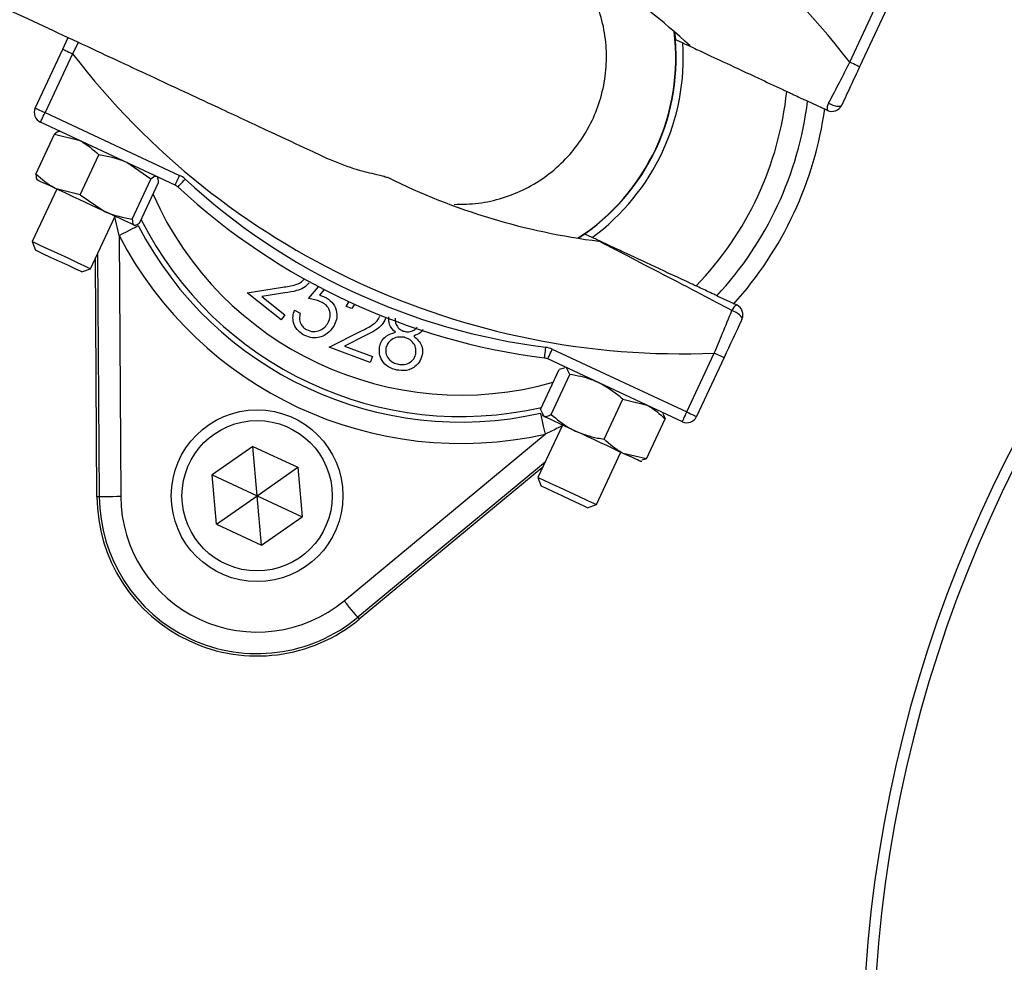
# Model space of a CAD drawing. Header units: millimetres. Extents: x 2741 to 5178, y 1680 to 6494.
# Tile 19 of 30: x 3390 to 3573, y 5319 to 5495. Entities that reach past the tile are written whole.
import ezdxf

# ---------------------------------------------------------------- set-up
doc = ezdxf.new("R2010")
doc.units = ezdxf.units.MM
doc.header["$LTSCALE"] = 2

msp = doc.modelspace()

# ---------------------------------------------------------------- linework, layer by layer
at = {"color": 7, "linetype": 'Continuous', "lineweight": 25}
for p, q in [((3544.25, 5487.09), (3549.36, 5498.06)), ((3551.18, 5497.21), (3546.06, 5486.25)), ((3397.53, 5489.52), (3398.55, 5491.7)), ((3511.57, 5492.76), (3511.72, 5491.34)), ((3392.42, 5478.56), (3397.53, 5489.52)), ((3399.35, 5488.68), (3394.23, 5477.71)), ((3540.07, 5478.12), (3536.37, 5479.84)), ((3394.23, 5477.71), (3419.32, 5466.01)), ((3418.48, 5464.2), (3393.39, 5475.9)), ((3392.54, 5466.25), (3396.01, 5473.69)), ((3396.01, 5473.69), (3400.52, 5472.57)), ((3397.01, 5474.21), (3396.9, 5474.2)), ((3400.81, 5462.39), (3404.28, 5469.84)), ((3413.97, 5465.32), (3409.5, 5468.39)), ((3415.23, 5465.62), (3415.14, 5465.76)), ((3392.72, 5465.24), (3392.79, 5465.15)), ((3410.49, 5457.87), (3413.97, 5465.32)), ((3411.92, 5457.21), (3415.39, 5464.66)), ((3396.41, 5463.46), (3391.86, 5453.69)), ((3400.81, 5462.39), (3396.29, 5463.51)), ((3400.81, 5462.39), (3405.27, 5459.32)), ((3402.73, 5448.62), (3407.29, 5458.39)), ((3410.91, 5456.69), (3411.08, 5456.71)), ((3408.04, 5454.8), (3408.36, 5406.15)), ((3494.81, 5455.09), (3493.63, 5454.29)), ((3391.86, 5453.69), (3392.45, 5452.06)), ((3392.45, 5452.06), (3392.45, 5452.06)), ((3404.36, 5406.13), (3404.07, 5451.48)), ((3403.9, 5406.13), (3403.62, 5450.51)), ((3401.1, 5448.03), (3402.73, 5448.62)), ((3443.35, 5443.04), (3445.23, 5445.27)), ((3431.89, 5444.14), (3438.52, 5445.17)), ((3438.23, 5439.11), (3431.89, 5444.14)), ((3438.95, 5444.1), (3434.63, 5443.43)), ((3434.63, 5443.43), (3438.95, 5440.01)), ((3446.25, 5444.74), (3445.36, 5443.67)), ((3519.47, 5443.59), (3523.16, 5441.87)), ((3450.36, 5441.61), (3450.94, 5442.51)), ((3451.44, 5441.21), (3450.36, 5441.61)), ((3451.92, 5442.01), (3451.44, 5441.21)), ((3438.95, 5440.01), (3438.23, 5439.11)), ((3440.74, 5440.91), (3441.81, 5440.31)), ((3447.22, 5434.01), (3453.23, 5437.04)), ((3453.98, 5436.15), (3450.06, 5434.18)), ((3450.06, 5434.18), (3455.24, 5432.25)), ((3454.84, 5431.17), (3447.22, 5434.01)), ((3488.77, 5433.63), (3513.86, 5421.93)), ((3513.86, 5421.93), (3518.98, 5432.89)), ((3455.24, 5432.25), (3454.84, 5431.17)), ((3513.02, 5420.12), (3487.93, 5431.82)), ((3520.79, 5432.05), (3515.68, 5421.08)), ((3486.6, 5422.38), (3490.07, 5429.83)), ((3488.55, 5421.48), (3492.02, 5428.92)), ((3491, 5430.11), (3490.07, 5429.83)), ((3491.27, 5430.26), (3490.99, 5430.23)), ((3492.02, 5428.92), (3491.43, 5430.18)), ((3498.43, 5416.87), (3501.9, 5424.31)), ((3501.9, 5424.31), (3506.24, 5423.27)), ((3486.6, 5422.38), (3487.2, 5421.12)), ((3486.87, 5421.44), (3487.04, 5421.2)), ((3509.55, 5421.58), (3509.39, 5421.81)), ((3509.45, 5421.5), (3509.83, 5420.62)), ((3490.67, 5419.5), (3486.11, 5409.74)), ((3506.36, 5413.17), (3509.83, 5420.62)), ((3449.97, 5386.75), (3487.43, 5417.78)), ((3432.96, 5415.52), (3425.39, 5410.22)), ((3432.96, 5415.52), (3441.33, 5411.62)), ((3433.76, 5406.32), (3432.96, 5415.52)), ((3496.99, 5404.67), (3501.54, 5414.43)), ((3506.36, 5413.17), (3502.02, 5414.21)), ((3487.45, 5412.6), (3452.52, 5383.67)), ((3505.17, 5412.74), (3505.47, 5412.77)), ((3506.36, 5413.17), (3505.45, 5412.93)), ((3433.76, 5406.32), (3441.33, 5411.62)), ((3441.33, 5411.62), (3442.13, 5402.41)), ((3487, 5411.63), (3452.81, 5383.32)), ((3426.2, 5401.02), (3425.39, 5410.22)), ((3425.39, 5410.22), (3433.76, 5406.32)), ((3486.11, 5409.74), (3486.71, 5408.11)), ((3404.36, 5406.13), (3403.9, 5406.13)), ((3426.2, 5401.02), (3433.76, 5406.32)), ((3433.76, 5406.32), (3442.13, 5402.41)), ((3434.57, 5397.12), (3433.76, 5406.32)), ((3495.36, 5404.08), (3496.99, 5404.67)), ((3434.57, 5397.12), (3442.13, 5402.41)), ((3426.2, 5401.02), (3434.57, 5397.12)), ((3452.52, 5383.67), (3452.81, 5383.32))]:
    msp.add_line(p, q, dxfattribs=at)
at = {"color": 8, "linetype": 'Continuous', "lineweight": 25}
for p, q in [((3400.45, 5490.81), (3399.35, 5488.68)), ((3408.04, 5454.8), (3407.24, 5458.28))]:
    msp.add_line(p, q, dxfattribs=at)
at = {"color": 7, "linetype": 'Continuous', "lineweight": 25, "flags": 128}
for points in [[(3511.72, 5491.34), (3511.89, 5491.26), (3513.11, 5490.69)], [(3397.53, 5489.52), (3397.57, 5489.51), (3397.67, 5489.46), (3397.84, 5489.38), (3398.06, 5489.28), (3398.34, 5489.15), (3398.65, 5489), (3398.99, 5488.84), (3399.35, 5488.68)], [(3546.06, 5486.25), (3546.03, 5486.26), (3545.93, 5486.31), (3545.76, 5486.39), (3545.53, 5486.49), (3545.26, 5486.62), (3544.94, 5486.77), (3544.6, 5486.93), (3544.25, 5487.09)], [(3392.42, 5478.56), (3392.45, 5478.54), (3392.56, 5478.49), (3392.72, 5478.42), (3392.95, 5478.31), (3393.22, 5478.18), (3393.54, 5478.04), (3393.88, 5477.88), (3394.23, 5477.71)], [(3540.29, 5479.48), (3540.68, 5479.28), (3541.08, 5479.12), (3541.48, 5478.99), (3541.84, 5478.91), (3542.17, 5478.88), (3542.43, 5478.9), (3542.62, 5478.97), (3542.72, 5479.09)], [(3393.39, 5475.9), (3393.4, 5475.94), (3393.45, 5476.04), (3393.53, 5476.21), (3393.63, 5476.43), (3393.76, 5476.71), (3393.91, 5477.02), (3394.07, 5477.36), (3394.23, 5477.71)], [(3418.48, 5464.2), (3418.49, 5464.24), (3418.54, 5464.34), (3418.62, 5464.51), (3418.73, 5464.73), (3418.85, 5465.01), (3419, 5465.32), (3419.16, 5465.66), (3419.32, 5466.01)], [(3396.29, 5463.51), (3395.41, 5463.93), (3394.63, 5464.29), (3393.98, 5464.59), (3393.46, 5464.83), (3393.08, 5465.01), (3392.86, 5465.11), (3392.79, 5465.15)], [(3418.99, 5463.86), (3419.02, 5463.88), (3419.1, 5463.97), (3419.22, 5464.1), (3419.39, 5464.29), (3419.6, 5464.51), (3419.83, 5464.76), (3420.09, 5465.04), (3420.35, 5465.32)], [(3405.27, 5459.32), (3404.15, 5459.85), (3402.98, 5460.39), (3401.8, 5460.94), (3400.62, 5461.49), (3399.46, 5462.04), (3398.34, 5462.56), (3397.28, 5463.05), (3396.29, 5463.51)], [(3410.83, 5456.73), (3410.59, 5456.84), (3410.2, 5457.03), (3409.67, 5457.27), (3409.01, 5457.58), (3408.22, 5457.95), (3407.33, 5458.37), (3406.34, 5458.83), (3405.27, 5459.32)], [(3408.04, 5454.8), (3408.73, 5455.16), (3409.39, 5455.5), (3410, 5455.81), (3410.53, 5456.09), (3410.97, 5456.32), (3411.31, 5456.49), (3411.51, 5456.6), (3411.59, 5456.64)], [(3410.91, 5456.69), (3410.91, 5456.69), (3410.83, 5456.73)], [(3496.2, 5454.44), (3494.99, 5455), (3494.81, 5455.09)], [(3391.86, 5453.69), (3391.86, 5453.69), (3392.26, 5453.5), (3393.27, 5453.03), (3394.77, 5452.34), (3396.56, 5451.5), (3398.45, 5450.62), (3400.2, 5449.8), (3401.6, 5449.15), (3402.48, 5448.74), (3402.73, 5448.62)], [(3401.1, 5448.03), (3400.84, 5448.15), (3399.95, 5448.56), (3398.59, 5449.2), (3396.95, 5449.97), (3395.28, 5450.74), (3393.84, 5451.41), (3392.85, 5451.88), (3392.45, 5452.06)], [(3524.13, 5439.21), (3524.15, 5439.37), (3524.08, 5439.56), (3523.93, 5439.77), (3523.7, 5440), (3523.4, 5440.23), (3523.05, 5440.45), (3522.66, 5440.65), (3522.26, 5440.83)], [(3487.33, 5431.99), (3487.34, 5432.03), (3487.35, 5432.14), (3487.38, 5432.32), (3487.41, 5432.57), (3487.44, 5432.87), (3487.49, 5433.21), (3487.53, 5433.58), (3487.58, 5433.97)], [(3487.93, 5431.82), (3487.94, 5431.85), (3487.99, 5431.95), (3488.07, 5432.12), (3488.17, 5432.35), (3488.3, 5432.62), (3488.45, 5432.93), (3488.61, 5433.27), (3488.77, 5433.63)], [(3518.98, 5432.89), (3519.33, 5432.73), (3519.67, 5432.57), (3519.98, 5432.42), (3520.26, 5432.3), (3520.48, 5432.19), (3520.65, 5432.11), (3520.76, 5432.06), (3520.79, 5432.05)], [(3486.56, 5421.68), (3486.58, 5421.6), (3486.63, 5421.37), (3486.72, 5421), (3486.82, 5420.52), (3486.95, 5419.93), (3487.1, 5419.26), (3487.27, 5418.53), (3487.43, 5417.78)], [(3513.02, 5420.12), (3513.04, 5420.15), (3513.08, 5420.25), (3513.16, 5420.42), (3513.27, 5420.65), (3513.39, 5420.92), (3513.54, 5421.23), (3513.7, 5421.57), (3513.86, 5421.93)], [(3513.86, 5421.93), (3514.22, 5421.76), (3514.56, 5421.6), (3514.87, 5421.46), (3515.15, 5421.33), (3515.37, 5421.23), (3515.54, 5421.15), (3515.64, 5421.1), (3515.68, 5421.08)], [(3487.2, 5421.12), (3487.06, 5421.19), (3487.04, 5421.2)], [(3493.11, 5418.36), (3492.02, 5418.87), (3491, 5419.35), (3490.07, 5419.78), (3489.24, 5420.17), (3488.52, 5420.5), (3487.94, 5420.78), (3487.5, 5420.98), (3487.2, 5421.12)], [(3502.02, 5414.21), (3501.07, 5414.65), (3500.04, 5415.13), (3498.94, 5415.65), (3497.79, 5416.18), (3496.62, 5416.73), (3495.43, 5417.28), (3494.26, 5417.83), (3493.11, 5418.36)], [(3505.17, 5412.74), (3505.14, 5412.75), (3504.98, 5412.83), (3504.66, 5412.98), (3504.2, 5413.2), (3503.59, 5413.48), (3502.86, 5413.82), (3502.02, 5414.21)], [(3486.11, 5409.74), (3486.28, 5409.66), (3487.05, 5409.3), (3488.37, 5408.69), (3490.07, 5407.9), (3491.95, 5407.02), (3493.78, 5406.17), (3495.34, 5405.44), (3496.45, 5404.92), (3496.96, 5404.68), (3496.99, 5404.67)], [(3495.36, 5404.08), (3495.34, 5404.09), (3494.84, 5404.32), (3493.76, 5404.82), (3492.27, 5405.52), (3490.59, 5406.3), (3488.98, 5407.05), (3487.68, 5407.66), (3486.89, 5408.03), (3486.71, 5408.11)], [(3408.36, 5406.15), (3407.59, 5406.15), (3406.84, 5406.14), (3406.16, 5406.14), (3405.55, 5406.14), (3405.06, 5406.13), (3404.68, 5406.13), (3404.45, 5406.13), (3404.36, 5406.13)], [(3452.52, 5383.67), (3452.46, 5383.74), (3452.31, 5383.92), (3452.07, 5384.21), (3451.76, 5384.59), (3451.37, 5385.06), (3450.93, 5385.58), (3450.46, 5386.16), (3449.97, 5386.75)]]:
    msp.add_lwpolyline(points, dxfattribs=at)
at = {"color": 7, "linetype": 'Continuous', "lineweight": 25}
for centre, radius in [((3796.56, 5300.39), 790), ((3796.56, 5300.39), 780), ((3796.56, 5300.39), 748.94), ((3433.76, 5406.32), 16), ((3433.76, 5406.32), 14)]:
    msp.add_circle(centre, radius, dxfattribs=at)
for centre, radius, start, end in [((3796.56, 5300.39), 738.95, 306.43528, 243.41913), ((3796.56, 5300.39), 750, 102.05976, 77.94024), ((3796.56, 5300.39), 250, 99.2069, 180), ((3796.56, 5300.39), 248, 99.2818, 180), ((3430.66, 5399.67), 143.33, 37.5829, 92.4171), ((3430.66, 5399.67), 123.33, 47.1997, 66.3645), ((3471.8, 5487.89), 40, 302.9043, 7.0957), ((3471.8, 5487.89), 41.4, 306.1144, 3.8856), ((3512.93, 5576.1), 143.33, 217.5829, 272.4171), ((3471.8, 5487.89), 60.99, 315.8562, 354.1438), ((3394.23, 5477.71), 2, 155, 245), ((3471.8, 5487.89), 65.07, 317.0993, 352.9007), ((3471.8, 5487.89), 68.42, 317.9236, 352.0712), ((3541.76, 5478.54), 1.75, 147.6637, 193.9529), ((3540.91, 5479.93), 2, 245, 335), ((3417.63, 5462.39), 4, 47.1997, 65), ((3512.93, 5576.1), 123.33, 243.6355, 262.8003), ((3417.63, 5462.39), 2, 47.1997, 65), ((3502.79, 5554.35), 123.33, 227.1997, 262.8003), ((3502.79, 5554.35), 121.33, 227.1997, 262.8003), ((3471.8, 5487.89), 67.83, 207.427, 282.573), ((3471.8, 5487.89), 71.83, 207.427, 282.573), ((3523.93, 5440.3), 1.75, 116.0463, 162.336), ((3522.32, 5440.05), 2, 335, 65), ((3487.08, 5430), 4, 65, 82.8003), ((3487.08, 5430), 2, 65, 82.8003), ((3513.86, 5421.93), 2, 245, 335), ((3433.76, 5406.32), 29.86, 180.3695, 309.6305), ((3433.76, 5406.32), 29.41, 180.3695, 309.6305), ((3433.76, 5406.32), 25.41, 180.3695, 309.6305)]:
    msp.add_arc(centre, radius, start, end, dxfattribs=at)
at = {"color": 8, "linetype": 'Continuous', "lineweight": 25}
for radius, start, end in [(40.07, 303.0133, 6.9867), (62.81, 203.8808, 285.8669), (66.81, 206.8106, 282.962)]:
    msp.add_arc((3471.8, 5487.89), radius, start, end, dxfattribs=at)
at = {"color": 7, "linetype": 'Continuous', "lineweight": 25}
for points, knots in [([(5020.74, 4550.21), (5029.04, 4566.6), (5045.47, 4599.07), (5067.36, 4648.52), (5087.19, 4697.63), (5104.77, 4746.41), (5120.18, 4794.69), (5133.53, 4842.39), (5144.92, 4889.44), (5154.46, 4935.79), (5162.25, 4981.37), (5168.39, 5026.15), (5172.97, 5070.06), (5176.21, 5114.74), (5178.02, 5160.07), (5178.32, 5205.93), (5177.15, 5250.54), (5174.64, 5293.87), (5170.9, 5335.88), (5165.77, 5378.88), (5159.14, 5422.66), (5150.91, 5467), (5141.62, 5509.44), (5131.37, 5550.21), (5120.31, 5589.29), (5108.55, 5626.65), (5096.32, 5662.06), (5083.75, 5695.54), (5071.06, 5726.93), (5058.29, 5756.47), (5045.37, 5784.62), (5032.05, 5812), (5014.59, 5846.02), (4992.43, 5886.02), (4964.82, 5931.12), (4936.01, 5974.04), (4906.15, 6014.79), (4875.4, 6053.43), (4843.88, 6089.99), (4811.54, 6124.71), (4777.94, 6158.17), (4742.54, 6190.82), (4704.95, 6222.87), (4665.11, 6254.17), (4622.97, 6284.56), (4578.52, 6313.84), (4532.17, 6341.56), (4487.11, 6365.97), (4443.89, 6387.02), (4403.03, 6405.89), (4361.55, 6423.58), (4319.33, 6439.6), (4276.47, 6453.38), (4233.21, 6464.82), (4189.8, 6473.9), (4146.41, 6480.81), (4103.14, 6486.13), (4059.79, 6490.34), (4016.1, 6493.12), (3972.13, 6493.92), (3928.22, 6492.71), (3884.55, 6489.83), (3840.91, 6485.41), (3797.02, 6479.36), (3752.84, 6471.46), (3712.16, 6462.93), (3674.66, 6454.69), (3639.96, 6446.75), (3604.27, 6437.37), (3568.87, 6425.81), (3534.75, 6412.71), (3501.22, 6400.82), (3468.44, 6387.64), (3431.94, 6371.76), (3391.9, 6352.52), (3348.53, 6329.38), (3305.73, 6304.1), (3264.04, 6276.96), (3223.96, 6248.33), (3185.73, 6218.47), (3149.33, 6187.51), (3114.77, 6155.54), (3082.03, 6122.69), (3051.08, 6089.03), (3021.92, 6054.69), (2996.75, 6022.59), (2975.15, 5993.03), (2956.7, 5966.21), (2939.21, 5939.19), (2922.7, 5912.04), (2907.29, 5884.79), (2892.95, 5857.52), (2879.41, 5829.8), (2866.8, 5801.86), (2854.81, 5772.98), (2843.41, 5742.93), (2832.37, 5710.72), (2821.89, 5676.31), (2812.23, 5639.92), (2803.61, 5601.58), (2796.18, 5561.31), (2790.22, 5518.91), (2786.56, 5483.59), (2785.42, 5462.41), (2785.08, 5456.1)], [0, 0, 0, 0, 0.012608, 0.024975, 0.0371, 0.04896, 0.060551, 0.071879, 0.082951, 0.093773, 0.10435, 0.114687, 0.124786, 0.134651, 0.145427, 0.155917, 0.166124, 0.176051, 0.1857, 0.195073, 0.205768, 0.216084, 0.226022, 0.235583, 0.244933, 0.253893, 0.262463, 0.270644, 0.278434, 0.285704, 0.292728, 0.299693, 0.3066, 0.318974, 0.331067, 0.342887, 0.35444, 0.365734, 0.376773, 0.387562, 0.398298, 0.40931, 0.420606, 0.432193, 0.444074, 0.456258, 0.468711, 0.481135, 0.491421, 0.501705, 0.512023, 0.522365, 0.532687, 0.542911, 0.553061, 0.563114, 0.57306, 0.582978, 0.593005, 0.603098, 0.613151, 0.623147, 0.633132, 0.643253, 0.653552, 0.663933, 0.671781, 0.679904, 0.68836, 0.697102, 0.705451, 0.713439, 0.721518, 0.729696, 0.740756, 0.751997, 0.763425, 0.774865, 0.78613, 0.797223, 0.808151, 0.818917, 0.829526, 0.839982, 0.850287, 0.860445, 0.86797, 0.875415, 0.882781, 0.89006, 0.897222, 0.904267, 0.9112, 0.918394, 0.925307, 0.932658, 0.940447, 0.948675, 0.957341, 0.966281, 0.975645, 0.985439, 0.995664, 1, 1, 1, 1]), ([(3375.63, 4613.49), (3375.63, 4613.49), (3363.23, 4621.76), (3337.04, 4636.87), (3300.63, 4663.54), (3265.34, 4691.81), (3231.83, 4722.12), (3200.03, 4754.26), (3170.05, 4788.2), (3141.95, 4823.86), (3115.84, 4861.05), (3091.84, 4899.6), (3070.01, 4939.47), (3050.46, 4980.61), (3033.23, 5022.94), (3018.37, 5066.25), (3005.95, 5110.33), (2996.04, 5154.96), (2988.68, 5200.05), (2983.94, 5245.52), (2981.77, 5291.29), (2982.16, 5337.18), (2985.1, 5382.99), (2990.58, 5428.48), (2998.61, 5473.57), (3009.24, 5518.17), (3022.41, 5562.2), (3038.05, 5605.49), (3056.06, 5647.85), (3076.39, 5689.07), (3097.01, 5725.58), (3117.38, 5757.59), (3136.94, 5785.41), (3157.67, 5812.37), (3182.21, 5841.68), (3211.03, 5872.9), (3244.64, 5905.35), (3279.83, 5935.69), (3316.54, 5963.81), (3354.63, 5989.72), (3394.16, 6013.49), (3434.95, 6035.04), (3476.81, 6054.25), (3519.6, 6071.04), (3563.26, 6085.32), (3607.7, 6097.14), (3652.8, 6106.48), (3698.35, 6113.3), (3744.14, 6117.57), (3790.02, 6119.26), (3835.94, 6118.31), (3881.8, 6114.77), (3927.46, 6108.67), (3972.72, 6100.05), (4017.35, 6088.95), (4061.25, 6075.36), (4104.33, 6059.26), (4146.52, 6040.69), (4187.67, 6019.77), (4227.59, 5996.59), (4266.1, 5971.26), (4303, 5943.89), (4338.2, 5914.51), (4371.7, 5883.2), (4403.45, 5850.03), (4433.32, 5815.16), (4461.17, 5778.75), (4486.94, 5740.82), (4510.52, 5701.41), (4531.91, 5660.6), (4551.02, 5618.6), (4567.77, 5575.6), (4582.06, 5531.79), (4593.83, 5487.36), (4603.01, 5442.36), (4609.65, 5396.88), (4613.76, 5351.02), (4615.33, 5305.01), (4614.34, 5259.05), (4610.77, 5213.27), (4604.59, 5167.75), (4595.84, 5122.56), (4584.58, 5077.85), (4570.85, 5033.84), (4554.69, 4990.74), (4536.56, 4949.41), (4516.23, 4910.19), (4502.42, 4884.76), (4494.41, 4872.74), (4494.41, 4872.74)], [0, 0, 0, 0, 0, 0.011727, 0.023483, 0.035251, 0.04701, 0.05874, 0.070524, 0.082337, 0.094158, 0.105971, 0.117755, 0.129604, 0.14149, 0.153396, 0.165302, 0.177189, 0.189038, 0.200911, 0.212822, 0.224752, 0.236683, 0.248594, 0.260468, 0.272375, 0.284319, 0.296283, 0.308246, 0.320191, 0.332098, 0.340926, 0.349763, 0.358602, 0.367432, 0.379564, 0.391706, 0.403839, 0.415771, 0.427742, 0.439731, 0.45172, 0.463691, 0.475623, 0.487537, 0.499488, 0.511459, 0.52343, 0.535381, 0.547295, 0.559211, 0.571166, 0.583139, 0.595113, 0.607067, 0.618984, 0.630925, 0.642904, 0.654902, 0.666901, 0.678881, 0.690823, 0.702701, 0.714615, 0.726549, 0.738482, 0.750397, 0.762275, 0.774211, 0.786186, 0.798179, 0.810173, 0.822148, 0.834084, 0.845993, 0.857939, 0.869905, 0.88187, 0.893817, 0.905726, 0.917652, 0.929617, 0.941602, 0.953585, 0.965549, 0.977475, 0.988738, 1, 1, 1, 1, 1]), ([(4471.13, 4887.66), (4476.24, 4896.01), (4481.2, 4904.45), (4490.79, 4921.5), (4495.42, 4930.12), (4502.14, 4943.17), (4504.33, 4947.54), (4508.65, 4956.33), (4510.77, 4960.75), (4516.99, 4974.05), (4520.96, 4982.97), (4532.35, 5009.86), (4539.24, 5027.98), (4551.66, 5064.61), (4557.18, 5083.12), (4566.87, 5120.52), (4571.04, 5139.42), (4577.99, 5177.59), (4580.78, 5196.88), (4584.94, 5235.84), (4586.29, 5255.28), (4587.55, 5294.06), (4587.47, 5313.41), (4585.9, 5352.02), (4584.41, 5371.28), (4580.01, 5409.71), (4577.1, 5428.88), (4571.65, 5457.58), (4569.65, 5467.13), (4566.38, 5481.44), (4565.25, 5486.21), (4562.89, 5495.7), (4561.67, 5500.42), (4555.36, 5523.96), (4549.65, 5542.52), (4536.9, 5579.07), (4529.87, 5597.07), (4518.35, 5623.65), (4514.35, 5632.44), (4506.02, 5649.89), (4501.69, 5658.55), (4488.21, 5684.31), (4478.56, 5701.2), (4465.65, 5721.96), (4463.03, 5726.1), (4457.71, 5734.31), (4455.02, 5738.39), (4446.83, 5750.53), (4441.24, 5758.49), (4424.07, 5782.04), (4412.09, 5797.25), (4387.08, 5826.73), (4374.05, 5840.99), (4346.94, 5868.56), (4332.86, 5881.87), (4310.94, 5901.12), (4303.5, 5907.41), (4292.14, 5916.66), (4288.32, 5919.72), (4280.61, 5925.76), (4276.73, 5928.74), (4257.25, 5943.45), (4241.31, 5954.57), (4220.96, 5967.69), (4216.87, 5970.27), (4208.64, 5975.36), (4204.51, 5977.87), (4192.05, 5985.28), (4183.65, 5990.06), (4158.22, 6003.93), (4140.93, 6012.57), (4105.67, 6028.58), (4087.69, 6035.95), (4064.78, 6044.37), (4060.18, 6046.01), (4050.93, 6049.22), (4046.28, 6050.78), (4032.34, 6055.32), (4023.02, 6058.16), (4008.99, 6062.17), (4004.3, 6063.46), (3994.92, 6065.95), (3990.22, 6067.15), (3976.1, 6070.62), (3966.66, 6072.76), (3947.73, 6076.69), (3938.23, 6078.48), (3919.18, 6081.7), (3909.63, 6083.14), (3880.89, 6086.93), (3861.61, 6088.76), (3832.52, 6090.44), (3822.8, 6090.82), (3808.17, 6091.13), (3803.29, 6091.18), (3793.5, 6091.2), (3788.6, 6091.17), (3764.14, 6090.77), (3744.7, 6089.72), (3715.73, 6087.11), (3706.11, 6086.07), (3686.92, 6083.63), (3677.36, 6082.23), (3663.06, 6079.87), (3658.3, 6079.04), (3648.8, 6077.29), (3644.06, 6076.38), (3629.85, 6073.49), (3620.41, 6071.39), (3608.65, 6068.56), (3606.3, 6067.98), (3601.61, 6066.8), (3594.57, 6065), (3587.55, 6063.1), (3573.53, 6059.17), (3564.22, 6056.37), (3550.3, 6051.91), (3545.66, 6050.37), (3536.41, 6047.22), (3531.79, 6045.59), (3517.98, 6040.59), (3508.86, 6037.09), (3481.78, 6026.13), (3464.07, 6018.18), (3429.37, 6001.06), (3412.37, 5991.88), (3379.06, 5972.29), (3362.75, 5961.88), (3330.84, 5939.81), (3315.23, 5928.16), (3296.18, 5912.78), (3292.4, 5909.67), (3284.91, 5903.39), (3281.19, 5900.22), (3270.16, 5890.63), (3262.94, 5884.11), (3241.7, 5864.2), (3228.07, 5850.45), (3201.88, 5822.03), (3189.32, 5807.35), (3165.26, 5777.06), (3153.76, 5761.45), (3137.33, 5737.31), (3131.99, 5729.15), (3124.19, 5716.72), (3121.62, 5712.54), (3116.57, 5704.16), (3114.09, 5699.95), (3101.9, 5678.83), (3092.82, 5661.66), (3075.98, 5626.79), (3068.22, 5609.08), (3054.01, 5573.15), (3047.56, 5554.92), (3035.98, 5517.94), (3030.86, 5499.17), (3025.3, 5475.38), (3024.23, 5470.6), (3022.18, 5461.03), (3021.2, 5456.24), (3018.4, 5441.86), (3016.72, 5432.27), (3012.2, 5403.46), (3009.91, 5384.23), (3006.75, 5345.7), (3005.87, 5326.41), (3005.53, 5287.75), (3006.07, 5268.39), (3007.95, 5239.3), (3008.76, 5229.6), (3010.24, 5215.03), (3010.78, 5210.18), (3011.96, 5200.46), (3012.59, 5195.6), (3015.96, 5171.4), (3019.37, 5152.26), (3027.53, 5114.38), (3032.3, 5095.65), (3043.18, 5058.6), (3049.29, 5040.27), (3062.88, 5004.04), (3070.36, 4986.13), (3080.57, 4964), (3082.65, 4959.59), (3086.91, 4950.79), (3089.09, 4946.41), (3095.72, 4933.32), (3100.3, 4924.7), (3114.47, 4899.16), (3124.51, 4882.53), (3145.76, 4850.1), (3156.97, 4834.28), (3180.57, 4803.46), (3192.95, 4788.46), (3209.19, 4770.22), (3212.47, 4766.59), (3219.11, 4759.41), (3222.46, 4755.85), (3232.58, 4745.28), (3239.45, 4738.38), (3260.39, 4718.09), (3274.81, 4705.11), (3304.54, 4680.26), (3319.86, 4668.39), (3351.38, 4645.75), (3367.59, 4634.98), (3384.25, 4624.78)], [0, 0, 0, 0, 0.007812, 0.007812, 0.015625, 0.015625, 0.019531, 0.019531, 0.023437, 0.023437, 0.03125, 0.03125, 0.046875, 0.046875, 0.0625, 0.0625, 0.078125, 0.078125, 0.09375, 0.09375, 0.109375, 0.109375, 0.125, 0.125, 0.140625, 0.140625, 0.15625, 0.15625, 0.164062, 0.164062, 0.167969, 0.167969, 0.171875, 0.171875, 0.1875, 0.1875, 0.203125, 0.203125, 0.210937, 0.210937, 0.21875, 0.21875, 0.234375, 0.234375, 0.238281, 0.238281, 0.242187, 0.242187, 0.25, 0.25, 0.265625, 0.265625, 0.28125, 0.28125, 0.296875, 0.296875, 0.304687, 0.304687, 0.308594, 0.308594, 0.3125, 0.3125, 0.328125, 0.328125, 0.332031, 0.332031, 0.335937, 0.335937, 0.34375, 0.34375, 0.359375, 0.359375, 0.375, 0.375, 0.378906, 0.378906, 0.382812, 0.382812, 0.390625, 0.390625, 0.394531, 0.394531, 0.398437, 0.398437, 0.40625, 0.40625, 0.414062, 0.414062, 0.421875, 0.421875, 0.4375, 0.4375, 0.445312, 0.445312, 0.449219, 0.449219, 0.453125, 0.453125, 0.46875, 0.46875, 0.476562, 0.476562, 0.484375, 0.484375, 0.488281, 0.488281, 0.492187, 0.492187, 0.5, 0.5, 0.501953, 0.501953, 0.503906, 0.507812, 0.507812, 0.515625, 0.515625, 0.519531, 0.519531, 0.523437, 0.523437, 0.53125, 0.53125, 0.546875, 0.546875, 0.5625, 0.5625, 0.578125, 0.578125, 0.59375, 0.59375, 0.597656, 0.597656, 0.601562, 0.601562, 0.609375, 0.609375, 0.625, 0.625, 0.640625, 0.640625, 0.65625, 0.65625, 0.664062, 0.664062, 0.667969, 0.667969, 0.671875, 0.671875, 0.6875, 0.6875, 0.703125, 0.703125, 0.71875, 0.71875, 0.734375, 0.734375, 0.738281, 0.738281, 0.742187, 0.742187, 0.75, 0.75, 0.765625, 0.765625, 0.78125, 0.78125, 0.796875, 0.796875, 0.804687, 0.804687, 0.808594, 0.808594, 0.8125, 0.8125, 0.828125, 0.828125, 0.84375, 0.84375, 0.859375, 0.859375, 0.875, 0.875, 0.878906, 0.878906, 0.882812, 0.882812, 0.890625, 0.890625, 0.90625, 0.90625, 0.921875, 0.921875, 0.9375, 0.9375, 0.941406, 0.941406, 0.945312, 0.945312, 0.953125, 0.953125, 0.96875, 0.96875, 0.984375, 0.984375, 1, 1, 1, 1]), ([(3674.56, 4747.53), (3664.87, 4749.83), (3645.47, 4754.44), (3616.89, 4763.3), (3588.79, 4773.54), (3558.75, 4786.35), (3527.05, 4802.22), (3494.07, 4821.63), (3462.42, 4843.21), (3432.31, 4866.84), (3403.91, 4892.4), (3377.35, 4919.85), (3352.66, 4949.08), (3329.95, 4979.93), (3309.37, 5012.18), (3291.03, 5045.69), (3275.05, 5080.39), (3261.42, 5116.15), (3250.2, 5152.77), (3241.44, 5190.02), (3235.18, 5228.09), (3231.54, 5266.86), (3230.58, 5306.17), (3232.29, 5344.54), (3236.51, 5381.82), (3242.98, 5417.9), (3251.76, 5453.52), (3262.79, 5488.48), (3274.87, 5519.6), (3287.36, 5546.98), (3299.58, 5570.92), (3308.67, 5586.36), (3313.21, 5594.07)], [0, 0, 0, 0, 0.027803, 0.055646, 0.083488, 0.111292, 0.146788, 0.182405, 0.218064, 0.253681, 0.289177, 0.324666, 0.360276, 0.395927, 0.431537, 0.467026, 0.502516, 0.538128, 0.573781, 0.609392, 0.644882, 0.681436, 0.718034, 0.754587, 0.788597, 0.822714, 0.856867, 0.890984, 0.924994, 0.949991, 0.975003, 1, 1, 1, 1]), ([(3318.33, 5590.97), (3314.94, 5585.27), (3308.18, 5573.86), (3298.79, 5556.29), (3289.98, 5538.39), (3280.47, 5517.16), (3270.7, 5492.48), (3261.22, 5464.22), (3253.19, 5435.24), (3246.68, 5405.6), (3241.75, 5375.39), (3238.53, 5345.48), (3236.94, 5315.99), (3236.89, 5286.87), (3238.35, 5257.68), (3241.41, 5227.93), (3246.17, 5197.8), (3252.7, 5167.42), (3260.99, 5137.15), (3271.07, 5107.11), (3282.95, 5077.42), (3296.37, 5048.72), (3311.25, 5021.09), (3327.47, 4994.58), (3345.31, 4968.76), (3364.76, 4943.75), (3385.79, 4919.66), (3407.96, 4897.02), (3431.14, 4875.87), (3455.23, 4856.23), (3480.6, 4837.74), (3507.29, 4820.69), (3527.41, 4808.9), (3538.77, 4803.35), (3540.55, 4802.48)], [0, 0, 0, 0, 0.021642, 0.043284, 0.065035, 0.086787, 0.11921, 0.151655, 0.184077, 0.217365, 0.250679, 0.283967, 0.31553, 0.347092, 0.379001, 0.410909, 0.444709, 0.478535, 0.512336, 0.547119, 0.58193, 0.616713, 0.650512, 0.684338, 0.718137, 0.752918, 0.787726, 0.822507, 0.856312, 0.890142, 0.923947, 0.958735, 0.993552, 1, 1, 1, 1]), ([(3318.23, 5529.15), (3324.22, 5526.36), (3336.09, 5520.82), (3353.56, 5512.68), (3370.39, 5504.83), (3386.38, 5497.37), (3401.29, 5490.42), (3414.84, 5484.1), (3426.31, 5478.75), (3435.57, 5474.44), (3442.32, 5471.29), (3445.37, 5469.87), (3446.7, 5469.24)], [0, 0, 0, 0, 0.113512, 0.225199, 0.335103, 0.443265, 0.549588, 0.654172, 0.757141, 0.845616, 0.932495, 1, 1, 1, 1]), ([(3470.47, 5460.61), (3472, 5460.63), (3475.05, 5460.67), (3479.58, 5461.71), (3483.87, 5463.44), (3487.85, 5465.9), (3491.33, 5468.97), (3494.27, 5472.6), (3496.53, 5476.65), (3498.1, 5481.05), (3498.9, 5485.61), (3498.92, 5490.29), (3498.17, 5494.86), (3496.63, 5499.27), (3494.56, 5503.17), (3492.71, 5505.35), (3491.87, 5506.34)], [0, 0, 0, 0, 0.071324, 0.1427, 0.216148, 0.287488, 0.360898, 0.4322, 0.50557, 0.576847, 0.650192, 0.72147, 0.794814, 0.866117, 0.939485, 1, 1, 1, 1]), ([(3513.11, 5490.69), (3513.11, 5490.69), (3513.15, 5490.67), (3513.89, 5490.33), (3516.74, 5489), (3521.22, 5486.91), (3526.47, 5484.46), (3530.42, 5482.62), (3532.19, 5481.79), (3532.47, 5481.66)], [0, 0, 0, 0, 0.002995, 0.191332, 0.379869, 0.586724, 0.815646, 0.971346, 1, 1, 1, 1]), ([(3540.29, 5479.48), (3540.34, 5479.58), (3541, 5480.83), (3542.31, 5483.35), (3543.6, 5485.83), (3544.25, 5487.09)], [0, 0, 0, 0, 0.043849, 0.514831, 1, 1, 1, 1]), ([(3546.06, 5486.25), (3545.5, 5485.04), (3544.36, 5482.6), (3543.28, 5480.27), (3542.72, 5479.09)], [0, 0, 0, 0, 0.4922529, 1, 1, 1, 1]), ([(3532.47, 5481.66), (3532.7, 5481.56), (3533.38, 5481.24), (3534.48, 5480.73), (3535.53, 5480.23), (3536.12, 5479.96), (3536.34, 5479.86), (3536.36, 5479.85), (3536.37, 5479.84)], [0, 0, 0, 0, 0.118146, 0.351246, 0.578958, 0.795816, 0.923584, 1, 1, 1, 1]), ([(3396.9, 5474.2), (3396.9, 5474.2), (3396.69, 5474.23), (3396.35, 5473.96), (3396.01, 5473.69)], [0, 0, 0, 0, 0.013112, 1, 1, 1, 1]), ([(3400.52, 5472.57), (3400.62, 5472.53), (3402.01, 5471.87), (3403.18, 5470.81), (3404.28, 5469.84)], [0, 0, 0, 0, 0.0702231, 1, 1, 1, 1]), ([(3409.5, 5468.39), (3409.38, 5468.44), (3407.74, 5469.19), (3405.95, 5469.53), (3404.28, 5469.84)], [0, 0, 0, 0, 0.070198, 1, 1, 1, 1]), ([(3446.71, 5469.25), (3448.42, 5468.55), (3451.58, 5467.23), (3455.3, 5466.35), (3457.44, 5465.86), (3457.95, 5465.67), (3458.16, 5465.59)], [0, 0, 0, 0, 0.355531, 0.659239, 0.862039, 1, 1, 1, 1]), ([(3396.29, 5463.51), (3396.2, 5463.56), (3394.8, 5464.22), (3393.63, 5465.27), (3392.54, 5466.25)], [0, 0, 0, 0, 0.070174, 1, 1, 1, 1]), ([(3392.54, 5466.25), (3392.55, 5465.82), (3392.56, 5465.38), (3392.72, 5465.24), (3392.72, 5465.24)], [0, 0, 0, 0, 0.986888, 1, 1, 1, 1]), ([(3415.05, 5465.8), (3414.99, 5465.81), (3414.73, 5465.89), (3414.3, 5465.56), (3413.97, 5465.32)], [0, 0, 0, 0, 0.244378, 1, 1, 1, 1]), ([(3415.39, 5464.66), (3415.39, 5464.79), (3415.38, 5465.24), (3415.25, 5465.43), (3415.15, 5465.57)], [0, 0, 0, 0, 0.296739, 1, 1, 1, 1]), ([(3405.27, 5459.32), (3405.39, 5459.27), (3407.03, 5458.52), (3408.82, 5458.19), (3410.49, 5457.87)], [0, 0, 0, 0, 0.070194, 1, 1, 1, 1]), ([(3410.49, 5457.87), (3410.52, 5457.47), (3410.55, 5456.92), (3410.77, 5456.77), (3410.83, 5456.73)], [0, 0, 0, 0, 0.7556218, 1, 1, 1, 1]), ([(3410.83, 5456.73), (3411.06, 5456.75), (3411.36, 5456.76), (3411.81, 5457.13), (3411.92, 5457.21)], [0, 0, 0, 0, 0.773081, 1, 1, 1, 1]), ([(3515.56, 5445.41), (3515.27, 5445.55), (3512.67, 5446.76), (3507.77, 5449.04), (3502.81, 5451.36), (3499.67, 5452.82), (3497.89, 5453.65), (3496.7, 5454.21), (3496.26, 5454.41), (3496.21, 5454.43), (3496.2, 5454.44)], [0, 0, 0, 0, 0.030043, 0.270729, 0.511429, 0.629021, 0.750645, 0.858091, 0.969501, 1, 1, 1, 1]), ([(3522.26, 5440.83), (3520.36, 5441.83), (3516, 5444.12), (3509.39, 5447.58), (3503.4, 5450.69), (3499.52, 5452.69), (3497.74, 5453.6), (3497.56, 5453.7), (3497.48, 5453.74)], [0, 0, 0, 0, 0.188573, 0.431986, 0.681105, 0.843209, 0.930549, 1, 1, 1, 1]), ([(3438.52, 5445.17), (3439.33, 5445.29), (3440.47, 5445.46), (3441.88, 5445.99), (3442.34, 5446.47), (3442.56, 5446.7)], [0, 0, 0, 0, 0.560641, 0.780422, 1, 1, 1, 1]), ([(3443.49, 5446), (3443.16, 5445.66), (3442.49, 5444.97), (3440.87, 5444.42), (3439.68, 5444.22), (3438.95, 5444.1)], [0, 0, 0, 0, 0.279318, 0.559188, 1, 1, 1, 1]), ([(3519.46, 5443.59), (3519.45, 5443.6), (3519.42, 5443.61), (3519.11, 5443.76), (3518.37, 5444.1), (3517.33, 5444.59), (3516.34, 5445.05), (3515.74, 5445.33), (3515.56, 5445.41)], [0, 0, 0, 0, 0.0764103, 0.2794618, 0.4823754, 0.6907785, 0.9096356, 1, 1, 1, 1]), ([(3445.36, 5443.67), (3445.62, 5443.6), (3446.08, 5443.48), (3446.51, 5443.27), (3446.69, 5443.17)], [0, 0, 0, 0, 0.560067, 1, 1, 1, 1]), ([(3445.9, 5442.33), (3445.44, 5442.53), (3444.62, 5442.88), (3443.74, 5442.99), (3443.35, 5443.04)], [0, 0, 0, 0, 0.559296, 1, 1, 1, 1]), ([(3447, 5438.58), (3447.17, 5438.96), (3447.51, 5439.72), (3447.31, 5440.9), (3446.72, 5441.8), (3446.17, 5442.16), (3445.9, 5442.33)], [0, 0, 0, 0, 0.279871, 0.558964, 0.779184, 1, 1, 1, 1]), ([(3446.69, 5443.17), (3447.16, 5442.84), (3448.09, 5442.17), (3448.66, 5440.62), (3448.63, 5439.14), (3448.24, 5438.33), (3448.05, 5437.93)], [0, 0, 0, 0, 0.279665, 0.5590633, 0.7793005, 1, 1, 1, 1]), ([(3442.35, 5436.33), (3441.93, 5436.62), (3441.11, 5437.19), (3440.51, 5438.5), (3440.38, 5439.79), (3440.62, 5440.54), (3440.74, 5440.91)], [0, 0, 0, 0, 0.279821, 0.559316, 0.779552, 1, 1, 1, 1]), ([(3441.81, 5440.31), (3441.73, 5439.99), (3441.55, 5439.34), (3441.82, 5438.42), (3442.31, 5437.71), (3442.74, 5437.41), (3442.96, 5437.27)], [0, 0, 0, 0, 0.28008, 0.55923, 0.779652, 1, 1, 1, 1]), ([(3453.23, 5437.04), (3453.98, 5437.41), (3455.01, 5437.92), (3456.19, 5438.86), (3456.48, 5439.45), (3456.62, 5439.75)], [0, 0, 0, 0, 0.560684, 0.780442, 1, 1, 1, 1]), ([(3518.98, 5432.89), (3519.49, 5434.13), (3520.62, 5436.84), (3521.69, 5439.43), (3522.26, 5440.83)], [0, 0, 0, 0, 0.458122, 1, 1, 1, 1]), ([(3448.05, 5437.93), (3447.68, 5437.42), (3446.95, 5436.41), (3445.3, 5435.7), (3443.67, 5435.71), (3442.79, 5436.12), (3442.35, 5436.33)], [0, 0, 0, 0, 0.279841, 0.559271, 0.779421, 1, 1, 1, 1]), ([(3442.96, 5437.27), (3443.37, 5437.1), (3444.21, 5436.77), (3445.46, 5437.08), (3446.42, 5437.7), (3446.81, 5438.29), (3447, 5438.58)], [0, 0, 0, 0, 0.279012, 0.55885, 0.779272, 1, 1, 1, 1]), ([(3457.72, 5439.37), (3457.51, 5438.94), (3457.09, 5438.08), (3455.71, 5437.05), (3454.63, 5436.49), (3453.98, 5436.15)], [0, 0, 0, 0, 0.279303, 0.559168, 1, 1, 1, 1]), ([(3459.53, 5436.79), (3459.07, 5437.23), (3458.26, 5438.04), (3458.31, 5439.16), (3458.32, 5439.66)], [0, 0, 0, 0, 0.5599946, 1, 1, 1, 1]), ([(3459.51, 5439.4), (3459.5, 5439.08), (3459.48, 5438.43), (3460, 5437.66), (3460.62, 5437.11), (3461.11, 5436.97), (3461.35, 5436.9)], [0, 0, 0, 0, 0.278461, 0.558835, 0.779424, 1, 1, 1, 1]), ([(3524.13, 5439.21), (3524.08, 5439.11), (3523.02, 5436.83), (3521.88, 5434.38), (3520.79, 5432.05)], [0, 0, 0, 0, 0.044002, 1, 1, 1, 1]), ([(3456.6, 5434.1), (3456.72, 5434.48), (3456.95, 5435.23), (3457.97, 5436.27), (3458.93, 5436.59), (3459.53, 5436.79)], [0, 0, 0, 0, 0.280121, 0.560014, 1, 1, 1, 1]), ([(3461.35, 5436.9), (3461.67, 5436.87), (3462.3, 5436.82), (3463.11, 5437.18), (3463.45, 5437.58), (3463.58, 5437.73)], [0, 0, 0, 0, 0.377889, 0.755956, 1, 1, 1, 1]), ([(3464.74, 5437.31), (3464.58, 5437.09), (3464.12, 5436.5), (3463.41, 5436.25), (3462.95, 5436.08)], [0, 0, 0, 0, 0.360305, 1, 1, 1, 1]), ([(3462.95, 5436.08), (3463.53, 5435.55), (3464.34, 5434.82), (3464.65, 5433.46), (3464.58, 5432.87), (3464.54, 5432.57)], [0, 0, 0, 0, 0.558018, 0.778944, 1, 1, 1, 1]), ([(3461.15, 5435.84), (3460.74, 5435.88), (3459.92, 5435.97), (3458.86, 5435.47), (3458.07, 5434.74), (3457.87, 5434.13), (3457.77, 5433.82)], [0, 0, 0, 0, 0.279979, 0.55972, 0.779978, 1, 1, 1, 1]), ([(3463.36, 5432.79), (3463.38, 5433.18), (3463.42, 5433.97), (3462.81, 5434.92), (3462.04, 5435.58), (3461.45, 5435.75), (3461.15, 5435.84)], [0, 0, 0, 0, 0.278783, 0.558889, 0.779355, 1, 1, 1, 1]), ([(3459.82, 5429.74), (3459.26, 5429.89), (3458.16, 5430.18), (3457.04, 5431.38), (3456.49, 5432.76), (3456.57, 5433.65), (3456.6, 5434.1)], [0, 0, 0, 0, 0.28063, 0.559406, 0.779895, 1, 1, 1, 1]), ([(3457.77, 5433.82), (3457.75, 5433.42), (3457.71, 5432.63), (3458.33, 5431.66), (3459.16, 5431.08), (3459.76, 5430.92), (3460.06, 5430.84)], [0, 0, 0, 0, 0.279152, 0.558302, 0.778981, 1, 1, 1, 1]), ([(3460.06, 5430.84), (3460.46, 5430.79), (3461.26, 5430.68), (3462.32, 5431.15), (3463.08, 5431.88), (3463.27, 5432.48), (3463.36, 5432.79)], [0, 0, 0, 0, 0.280357, 0.559589, 0.779861, 1, 1, 1, 1]), ([(3464.54, 5432.57), (3464.39, 5432.09), (3464.12, 5431.23), (3463.46, 5430.63), (3463.17, 5430.37)], [0, 0, 0, 0, 0.559349, 1, 1, 1, 1]), ([(3463.17, 5430.37), (3462.89, 5430.19), (3462.34, 5429.83), (3461.17, 5429.56), (3460.33, 5429.67), (3459.82, 5429.74)], [0, 0, 0, 0, 0.280077, 0.560204, 1, 1, 1, 1]), ([(3497.34, 5427.43), (3496.93, 5427.61), (3495.24, 5428.35), (3493.41, 5428.67), (3492.02, 5428.92)], [0, 0, 0, 0, 0.244358, 1, 1, 1, 1]), ([(3501.9, 5424.31), (3501.59, 5424.59), (3500.2, 5425.82), (3498.59, 5426.73), (3497.34, 5427.43)], [0, 0, 0, 0, 0.226913, 1, 1, 1, 1]), ([(3506.24, 5423.27), (3506.34, 5423.23), (3507.67, 5422.59), (3508.79, 5421.57), (3509.83, 5420.62)], [0, 0, 0, 0, 0.07022, 1, 1, 1, 1]), ([(3487.2, 5421.12), (3487.22, 5421.11), (3487.56, 5420.97), (3488.07, 5421.23), (3488.55, 5421.48)], [0, 0, 0, 0, 0.07023, 1, 1, 1, 1]), ([(3488.55, 5421.48), (3489.63, 5420.58), (3491.06, 5419.38), (3492.71, 5418.56), (3493.11, 5418.36)], [0, 0, 0, 0, 0.755642, 1, 1, 1, 1]), ([(3493.11, 5418.36), (3494.45, 5417.86), (3496.18, 5417.21), (3498.01, 5416.93), (3498.43, 5416.87)], [0, 0, 0, 0, 0.773087, 1, 1, 1, 1]), ([(3502.02, 5414.21), (3501.92, 5414.26), (3500.59, 5414.89), (3499.47, 5415.92), (3498.43, 5416.87)], [0, 0, 0, 0, 0.0701711, 1, 1, 1, 1])]:
    msp.add_open_spline(points, degree=3, knots=knots, dxfattribs=at)
at = {"color": 8, "linetype": 'Continuous', "lineweight": 25}
msp.add_open_spline([(3490.61, 5419.37), (3490.27, 5419.19), (3489.23, 5418.62), (3488.16, 5418.12), (3487.43, 5417.78)], degree=3, knots=[0, 0, 0, 0, 0.326437, 1, 1, 1, 1], dxfattribs=at)

doc.saveas('drawing.dxf')
